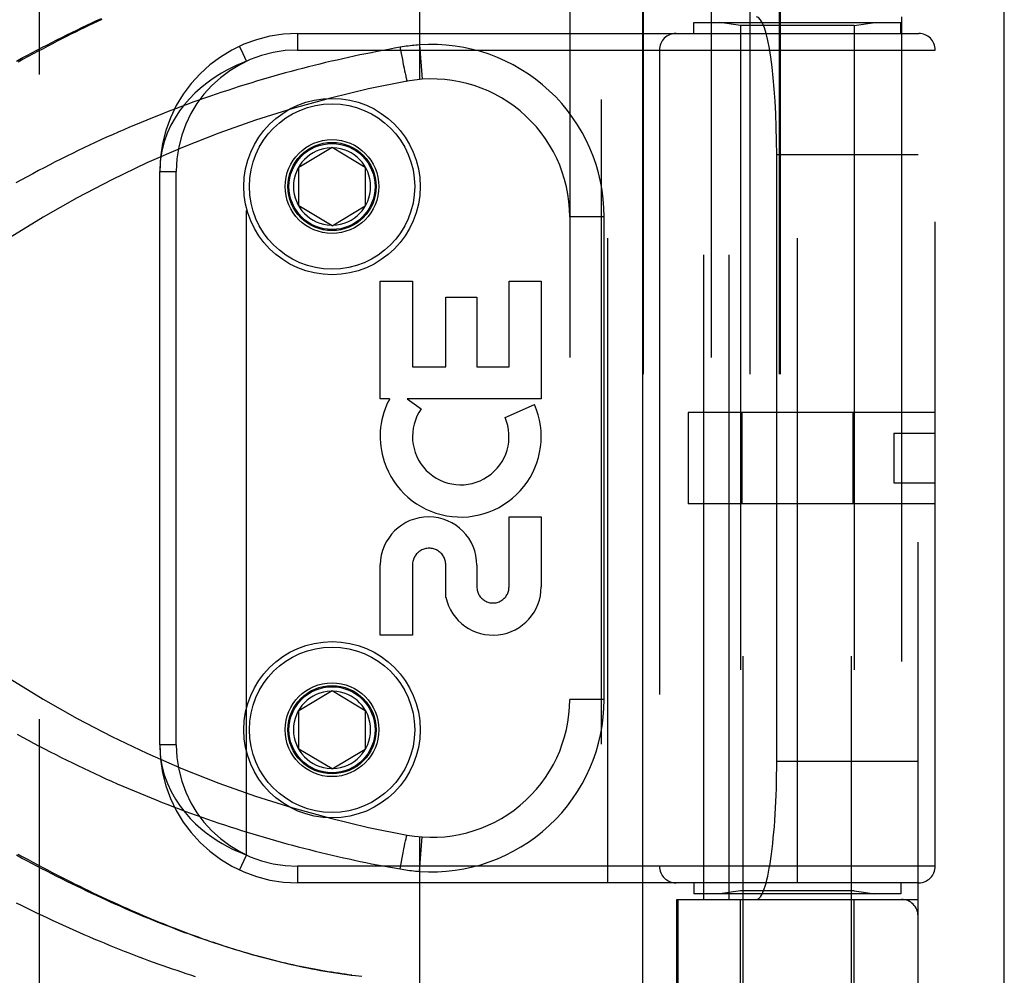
# Model space of a CAD drawing. Header units: inches. Extents: x 0 to 212, y 0 to 138.
# Tile 103 of 256: x 93.35 to 95.13, y 59.01 to 60.74. Entities that reach past the tile are written whole.
import ezdxf

# ---------------------------------------------------------------- set-up
doc = ezdxf.new("R2010")
doc.units = ezdxf.units.IN
doc.header["$LTSCALE"] = 11.6875
doc.header["$MEASUREMENT"] = 0
doc.linetypes.add('HIDDEN', pattern=[0.2, 0.1, -0.1])
doc.layers.get('0').update_dxf_attribs({"linetype": 'CONTINUOUS'})
doc.layers.add('DEFAULT_2', color=8, linetype='HIDDEN')
doc.layers.add('RIGHTHAND_DOOR_ASSEMBLY', color=7, linetype='CONTINUOUS')

msp = doc.modelspace()

# ---------------------------------------------------------------- linework, layer by layer
at = {"color": 3, "linetype": 'Continuous'}
msp.add_line((95.1337, 38.4248), (95.1337, 101.3468), dxfattribs=at)
at = {"layer": 'DEFAULT_2', "color": 8, "linetype": 'HIDDEN'}
msp.add_line((93.3837, 96.8728), (93.3837, 39.7688), dxfattribs=at)
at = {"layer": 'RIGHTHAND_DOOR_ASSEMBLY', "color": 8, "linetype": 'HIDDEN'}
for p, q in [((94.4029, 97.9958), (94.4029, 38.6458)), ((94.6604, 58.4178), (94.6604, 61.6002)), ((94.8564, 58.4178), (94.8564, 61.6002)), ((94.0734, 61.2971), (94.0734, 60.6323)), ((94.3457, 61.2971), (94.3457, 58.5946)), ((94.6022, 61.2971), (94.6022, 58.5946)), ((94.4786, 61.2671), (94.4786, 58.6246)), ((94.6722, 61.2671), (94.6722, 58.6246)), ((94.7252, 61.2671), (94.7252, 58.6246)), ((94.7272, 61.2671), (94.7272, 58.6246)), ((94.9772, 58.6246), (94.9772, 61.2671)), ((94.5709, 60.7358), (94.9459, 60.7358)), ((94.5709, 60.7158), (94.5709, 60.7358)), ((94.5888, 59.1458), (94.5888, 60.7458)), ((94.6554, 60.7305), (94.6179, 60.7358)), ((94.6347, 59.1458), (94.6347, 60.7458)), ((94.8614, 60.7305), (94.8989, 60.7358)), ((94.9459, 60.7158), (94.9459, 60.7358)), ((94.9472, 60.7458), (94.9472, 59.1458)), ((94.8614, 60.7305), (94.6554, 60.7305)), ((94.6554, 60.7305), (94.6554, 59.1611)), ((94.8614, 60.7305), (94.8614, 59.1611)), ((93.8522, 60.7158), (94.9784, 60.7158)), ((93.8522, 60.7158), (93.8522, 60.6858)), ((94.4147, 59.1758), (94.4147, 60.7158)), ((94.7584, 59.1758), (94.7584, 60.7158)), ((93.8522, 60.6858), (95.0084, 60.6858)), ((94.0381, 60.6907), (94.0385, 60.6885)), ((94.0385, 60.6885), (94.0402, 60.6795)), ((94.0734, 60.695), (94.0779, 60.6327)), ((94.5084, 60.6858), (94.5084, 59.2058)), ((95.0084, 59.2058), (95.0084, 60.6858)), ((93.7597, 59.2262), (93.7597, 60.6654)), ((94.0402, 60.6795), (94.0422, 60.6687)), ((94.0422, 60.6687), (94.044, 60.6596)), ((94.044, 60.6596), (94.0453, 60.6531)), ((94.0453, 60.6531), (94.0463, 60.648)), ((94.0463, 60.648), (94.0471, 60.6441)), ((94.0471, 60.6441), (94.0477, 60.6413)), ((94.0477, 60.6413), (94.0483, 60.6387)), ((94.0483, 60.6387), (94.0487, 60.637)), ((94.0487, 60.637), (94.049, 60.6355)), ((94.049, 60.6355), (94.0493, 60.6345)), ((94.0493, 60.6345), (94.0495, 60.6336)), ((94.0495, 60.6336), (94.0497, 60.6328)), ((94.0497, 60.6328), (94.0498, 60.6321)), ((93.8547, 60.4733), (93.9147, 60.5094)), ((93.9147, 60.5094), (93.9747, 60.4733)), ((94.9772, 60.4958), (94.721, 60.4958)), ((94.721, 59.3958), (94.721, 60.4958)), ((93.8547, 60.4033), (93.8547, 60.4733)), ((93.9747, 60.4733), (93.9747, 60.4033)), ((93.6022, 60.4658), (93.6322, 60.4658)), ((93.6022, 59.4258), (93.6022, 60.4658)), ((93.6322, 59.4258), (93.6322, 60.4658)), ((93.9147, 60.3672), (93.8547, 60.4033)), ((93.9147, 60.3672), (93.9747, 60.4033)), ((94.4082, 60.3833), (94.3457, 60.3833)), ((94.4082, 59.5083), (94.4082, 60.3833)), ((94.0022, 60.2668), (94.0606, 60.2668)), ((94.0022, 60.0531), (94.0022, 60.2668)), ((94.0606, 60.2668), (94.0606, 60.1115)), ((94.2356, 60.2668), (94.294, 60.2668)), ((94.2356, 60.1115), (94.2356, 60.2668)), ((94.294, 60.2668), (94.294, 60.0531)), ((94.121, 60.2378), (94.1772, 60.2378)), ((94.121, 60.1115), (94.121, 60.2378)), ((94.1772, 60.2378), (94.1772, 60.1115)), ((94.0606, 60.1115), (94.121, 60.1115)), ((94.1772, 60.1115), (94.2356, 60.1115)), ((94.0191, 60.0531), (94.0022, 60.0531)), ((94.294, 60.0531), (94.051, 60.0531)), ((94.051, 60.0531), (94.0765, 60.0353)), ((94.2284, 60.0197), (94.282, 60.0429)), ((95.0084, 60.0288), (94.5604, 60.0288)), ((94.5604, 60.0288), (94.5604, 59.8628)), ((94.6578, 60.0288), (94.6578, 59.8628)), ((94.859, 60.0288), (94.859, 59.8628)), ((94.9334, 59.9908), (95.0084, 59.9908)), ((94.9334, 59.9908), (94.9334, 59.9008)), ((94.9334, 59.9008), (95.0084, 59.9008)), ((95.0084, 59.8628), (94.5604, 59.8628)), ((94.2356, 59.8395), (94.294, 59.8395)), ((94.2356, 59.7123), (94.2356, 59.8395)), ((94.294, 59.8395), (94.294, 59.7123)), ((94.0022, 59.6251), (94.0022, 59.7522)), ((94.0606, 59.7522), (94.0606, 59.6251)), ((94.121, 59.6934), (94.121, 59.7522)), ((94.1774, 59.7515), (94.1773, 59.7124)), ((94.0606, 59.6251), (94.0022, 59.6251)), ((93.8547, 59.4883), (93.9147, 59.5244)), ((93.9147, 59.5244), (93.9747, 59.4883)), ((94.4082, 59.5083), (94.3457, 59.5083)), ((93.8547, 59.4183), (93.8547, 59.4883)), ((93.9747, 59.4883), (93.9747, 59.4183)), ((93.6322, 59.4258), (93.6022, 59.4258)), ((93.9147, 59.3822), (93.8547, 59.4183)), ((93.9147, 59.3822), (93.9747, 59.4183)), ((94.9772, 59.3958), (94.721, 59.3958)), ((94.0482, 59.2522), (94.0485, 59.254)), ((94.0485, 59.254), (94.0489, 59.2556)), ((94.0489, 59.2556), (94.0491, 59.2566)), ((94.0491, 59.2566), (94.0494, 59.2575)), ((94.0494, 59.2575), (94.0496, 59.2584)), ((94.0734, 59.2593), (94.0734, 58.5946)), ((94.0734, 59.1966), (94.0779, 59.2589)), ((94.0436, 59.2301), (94.0451, 59.2376)), ((94.0451, 59.2376), (94.0462, 59.2428)), ((94.0462, 59.2428), (94.047, 59.2468)), ((94.047, 59.2468), (94.0476, 59.2496)), ((94.0476, 59.2496), (94.0482, 59.2522)), ((93.7471, 59.199), (93.7597, 59.2262)), ((94.04, 59.211), (94.0418, 59.2208)), ((94.0418, 59.2208), (94.0436, 59.2301)), ((95.0084, 59.2058), (93.8522, 59.2058)), ((93.8522, 59.2058), (93.8522, 59.1758)), ((94.0381, 59.2009), (94.04, 59.211)), ((94.9784, 59.1758), (93.8522, 59.1758)), ((94.5709, 59.1758), (94.5709, 59.1558)), ((94.9459, 59.1758), (94.9459, 59.1558)), ((94.5397, 59.1458), (94.9772, 59.1458)), ((94.5397, 58.6246), (94.5397, 59.1458)), ((94.542, 59.1458), (94.542, 58.6246)), ((94.9459, 59.1558), (94.5709, 59.1558)), ((94.6554, 59.1611), (94.6179, 59.1558)), ((94.8614, 59.1611), (94.6554, 59.1611)), ((94.6554, 58.5998), (94.6554, 59.1458)), ((94.8614, 59.1611), (94.8989, 59.1558)), ((94.8614, 58.5998), (94.8614, 59.1458))]:
    msp.add_line(p, q, dxfattribs=at)
at = {"layer": 'RIGHTHAND_DOOR_ASSEMBLY', "color": 3, "linetype": 'Continuous'}
msp.add_line((94.4779, 97.9958), (94.4779, 38.6458), dxfattribs=at)
at = {"layer": 'RIGHTHAND_DOOR_ASSEMBLY', "color": 8, "linetype": 'HIDDEN'}
for points in [[(93.3427, 60.6659), (93.3519, 60.6709), (93.3611, 60.6758), (93.3703, 60.6806), (93.3795, 60.6854), (93.3886, 60.6902), (93.3978, 60.6949), (93.4069, 60.6996), (93.416, 60.7042), (93.4251, 60.7088), (93.4341, 60.7133), (93.4432, 60.7177), (93.4522, 60.7221), (93.4612, 60.7264), (93.4701, 60.7307), (93.479, 60.7349), (93.4879, 60.7391), (93.4967, 60.7432)], [(93.4971, 60.7413), (93.4893, 60.7376), (93.4815, 60.7339), (93.4736, 60.7301), (93.4656, 60.7262), (93.4576, 60.7223), (93.4496, 60.7183), (93.4414, 60.7143), (93.4332, 60.7102), (93.4249, 60.7059), (93.4165, 60.7016), (93.408, 60.6973), (93.3994, 60.6928), (93.3907, 60.6882), (93.3819, 60.6836), (93.373, 60.6789), (93.364, 60.674), (93.3549, 60.6691), (93.3457, 60.664)], [(94.0381, 60.6907), (94.0277, 60.6889), (94.0173, 60.687), (94.0069, 60.6851), (93.9966, 60.6831), (93.9862, 60.681), (93.9758, 60.679), (93.9654, 60.6768), (93.9551, 60.6746), (93.9447, 60.6724), (93.9343, 60.6701), (93.9239, 60.6677), (93.9135, 60.6653), (93.9031, 60.6629), (93.8927, 60.6604), (93.8822, 60.6578), (93.8718, 60.6552), (93.8614, 60.6525), (93.851, 60.6498), (93.8405, 60.647), (93.8301, 60.6442), (93.8196, 60.6413), (93.8092, 60.6383), (93.7987, 60.6353), (93.7883, 60.6323), (93.7778, 60.6291), (93.7674, 60.626), (93.7569, 60.6227), (93.7464, 60.6194), (93.736, 60.6161), (93.7255, 60.6127), (93.715, 60.6092), (93.7045, 60.6057), (93.6941, 60.6021), (93.6836, 60.5985), (93.6731, 60.5948), (93.6626, 60.591), (93.6522, 60.5872), (93.6417, 60.5833), (93.6312, 60.5794), (93.6208, 60.5754), (93.6103, 60.5714), (93.5999, 60.5672), (93.5894, 60.5631), (93.579, 60.5588), (93.5685, 60.5546), (93.5581, 60.5502), (93.5477, 60.5458), (93.5373, 60.5413), (93.5268, 60.5368), (93.5164, 60.5322), (93.506, 60.5276), (93.4957, 60.5228), (93.4853, 60.5181), (93.4749, 60.5132), (93.4646, 60.5084), (93.4542, 60.5034), (93.4439, 60.4984), (93.4336, 60.4933), (93.4233, 60.4882), (93.413, 60.483), (93.4028, 60.4777), (93.3925, 60.4724), (93.3823, 60.4671), (93.3721, 60.4616), (93.3619, 60.4561), (93.3517, 60.4506), (93.3416, 60.445)], [(93.7475, 60.6917), (93.7471, 60.6924), (93.7471, 60.6926)], [(93.7597, 60.6654), (93.7534, 60.679), (93.7475, 60.6917)], [(94.0734, 60.695), (94.0699, 60.6947), (94.0664, 60.6945), (94.0631, 60.6941), (94.0598, 60.6938), (94.0563, 60.6934), (94.0528, 60.693), (94.0492, 60.6925), (94.0455, 60.6919), (94.0418, 60.6914), (94.0381, 60.6907)], [(93.7597, 60.6654), (93.7512, 60.6621), (93.7424, 60.6583), (93.7334, 60.6541), (93.724, 60.6493), (93.7145, 60.644), (93.7049, 60.638), (93.6951, 60.6314), (93.6853, 60.6241), (93.6755, 60.6161), (93.6658, 60.6073), (93.6563, 60.5976), (93.6472, 60.5871), (93.6384, 60.5756), (93.6302, 60.5631), (93.6227, 60.5496), (93.616, 60.535), (93.6103, 60.5193), (93.606, 60.5024), (93.6032, 60.4846), (93.6022, 60.4658)], [(94.0498, 60.6321), (94.0499, 60.6318), (94.05, 60.6315), (94.0501, 60.6312), (94.0502, 60.6309), (94.0503, 60.6307), (94.0503, 60.6304), (94.0504, 60.6302), (94.0504, 60.63), (94.0505, 60.6299), (94.0506, 60.6297), (94.0506, 60.6296), (94.0507, 60.6295), (94.0507, 60.6294), (94.0507, 60.6293), (94.0508, 60.6293), (94.0508, 60.6293), (94.0508, 60.6292)], [(93.3437, 59.4454), (93.3536, 59.44), (93.3636, 59.4345), (93.3736, 59.4292), (93.3836, 59.4238), (93.3936, 59.4186), (93.4037, 59.4134), (93.4137, 59.4083), (93.4238, 59.4032), (93.4339, 59.3982), (93.444, 59.3932), (93.4541, 59.3883), (93.4642, 59.3834), (93.4744, 59.3786), (93.4845, 59.3739), (93.4947, 59.3692), (93.5048, 59.3646), (93.515, 59.36), (93.5252, 59.3555), (93.5354, 59.3511), (93.5456, 59.3467), (93.5558, 59.3424), (93.566, 59.3381), (93.5763, 59.3339), (93.5865, 59.3297), (93.5968, 59.3256), (93.607, 59.3215), (93.6173, 59.3176), (93.6275, 59.3136), (93.6378, 59.3097), (93.648, 59.3059), (93.6583, 59.3022), (93.6686, 59.2984), (93.6788, 59.2948), (93.6891, 59.2912), (93.6994, 59.2877), (93.7097, 59.2842), (93.72, 59.2807), (93.7302, 59.2774), (93.7405, 59.2741), (93.7508, 59.2708), (93.761, 59.2676), (93.7713, 59.2644), (93.7816, 59.2613), (93.7918, 59.2583), (93.8021, 59.2553), (93.8124, 59.2524), (93.8226, 59.2495), (93.8329, 59.2467), (93.8431, 59.2439), (93.8534, 59.2412), (93.8636, 59.2385), (93.8739, 59.2359), (93.8841, 59.2333), (93.8944, 59.2308), (93.9046, 59.2284), (93.9148, 59.226), (93.925, 59.2236), (93.9353, 59.2213), (93.9455, 59.219), (93.9557, 59.2168), (93.9659, 59.2147), (93.9761, 59.2126), (93.9864, 59.2105), (93.9967, 59.2085), (94.007, 59.2065), (94.0174, 59.2046), (94.0277, 59.2027), (94.0381, 59.2009)], [(93.6022, 59.4258), (93.6032, 59.4067), (93.606, 59.3887), (93.6105, 59.3718), (93.6162, 59.3559), (93.6231, 59.3411), (93.6309, 59.3273), (93.6394, 59.3147), (93.6483, 59.3031), (93.6577, 59.2926), (93.6672, 59.283), (93.677, 59.2742), (93.6868, 59.2663), (93.6965, 59.2591), (93.7062, 59.2527), (93.7158, 59.2469), (93.7251, 59.2417), (93.7342, 59.2371), (93.743, 59.233), (93.7515, 59.2294), (93.7597, 59.2262)], [(94.0496, 59.2584), (94.0498, 59.2591), (94.0498, 59.2595), (94.0499, 59.2598), (94.05, 59.2601), (94.0501, 59.2604), (94.0502, 59.2607), (94.0503, 59.2609), (94.0503, 59.2612), (94.0504, 59.2614), (94.0504, 59.2616), (94.0505, 59.2617), (94.0506, 59.2619), (94.0506, 59.262), (94.0507, 59.2621), (94.0507, 59.2622), (94.0507, 59.2623), (94.0508, 59.2623), (94.0508, 59.2624), (94.0508, 59.2624)], [(93.9507, 59.0084), (93.9446, 59.0092), (93.9386, 59.01), (93.9325, 59.0108), (93.9264, 59.0117), (93.9202, 59.0126), (93.9141, 59.0136), (93.9079, 59.0146), (93.9016, 59.0156), (93.8953, 59.0167), (93.889, 59.0179), (93.8827, 59.019), (93.8763, 59.0202), (93.8699, 59.0215), (93.8634, 59.0228), (93.8569, 59.0241), (93.8504, 59.0255), (93.8438, 59.027), (93.8372, 59.0284), (93.8306, 59.03), (93.8238, 59.0315), (93.8171, 59.0332), (93.8103, 59.0348), (93.8035, 59.0366), (93.7966, 59.0383), (93.7896, 59.0402), (93.7826, 59.0421), (93.7756, 59.044), (93.7685, 59.046), (93.7614, 59.048), (93.7542, 59.0501), (93.747, 59.0522), (93.7397, 59.0544), (93.7323, 59.0567), (93.7249, 59.059), (93.7175, 59.0614), (93.71, 59.0638), (93.7024, 59.0663), (93.6948, 59.0689), (93.6872, 59.0715), (93.6795, 59.0741), (93.6717, 59.0768), (93.6639, 59.0796), (93.656, 59.0825), (93.6481, 59.0854), (93.6401, 59.0884), (93.632, 59.0914), (93.624, 59.0945), (93.6158, 59.0976), (93.6076, 59.1009), (93.5994, 59.1041), (93.5911, 59.1075), (93.5827, 59.1109), (93.5743, 59.1144), (93.5659, 59.1179), (93.5574, 59.1215), (93.5489, 59.1252), (93.5403, 59.1289), (93.5316, 59.1327), (93.523, 59.1365), (93.5143, 59.1404), (93.5055, 59.1444), (93.4967, 59.1484), (93.4879, 59.1525), (93.479, 59.1567), (93.4701, 59.1609), (93.4612, 59.1652), (93.4522, 59.1695), (93.4432, 59.1739), (93.4341, 59.1783), (93.4251, 59.1828), (93.416, 59.1874), (93.4069, 59.192), (93.3978, 59.1967), (93.3886, 59.2014), (93.3795, 59.2062), (93.3703, 59.211), (93.3611, 59.2158), (93.3519, 59.2207), (93.3427, 59.2257)], [(93.3451, 59.2279), (93.3544, 59.2228), (93.3635, 59.2179), (93.3725, 59.213), (93.3814, 59.2083), (93.3902, 59.2036), (93.3989, 59.1991), (93.4075, 59.1946), (93.416, 59.1902), (93.4245, 59.1859), (93.4328, 59.1817), (93.441, 59.1775), (93.4492, 59.1735), (93.4573, 59.1695), (93.4653, 59.1656), (93.4732, 59.1617), (93.4811, 59.1579), (93.489, 59.1542), (93.4968, 59.1505), (93.5045, 59.1469), (93.5122, 59.1433), (93.5198, 59.1398), (93.5274, 59.1364), (93.535, 59.133), (93.5425, 59.1296), (93.5499, 59.1264), (93.5573, 59.1231), (93.5647, 59.1199), (93.572, 59.1168), (93.5793, 59.1137), (93.5866, 59.1107), (93.5938, 59.1077), (93.6011, 59.1047), (93.6083, 59.1018), (93.6154, 59.0989), (93.6225, 59.0961), (93.6296, 59.0934), (93.6367, 59.0906), (93.6438, 59.0879), (93.6508, 59.0853), (93.6578, 59.0827), (93.6648, 59.0801), (93.6718, 59.0776), (93.6788, 59.0751), (93.6858, 59.0727), (93.6927, 59.0702), (93.6997, 59.0679), (93.7066, 59.0655), (93.7135, 59.0632), (93.7205, 59.061), (93.7274, 59.0587), (93.7343, 59.0566), (93.7413, 59.0544), (93.7483, 59.0523), (93.7552, 59.0502), (93.7622, 59.0481), (93.7693, 59.0461), (93.7763, 59.0441), (93.7833, 59.0422), (93.7904, 59.0402), (93.7975, 59.0383), (93.8046, 59.0365), (93.8117, 59.0347), (93.8189, 59.0329), (93.8261, 59.0312), (93.8334, 59.0295), (93.8406, 59.0278), (93.848, 59.0262), (93.8553, 59.0246), (93.8628, 59.023), (93.8704, 59.0215), (93.8781, 59.02), (93.8858, 59.0185), (93.8936, 59.0171), (93.9015, 59.0157), (93.9094, 59.0144), (93.9174, 59.0131), (93.9254, 59.0119), (93.9334, 59.0107), (93.9414, 59.0096), (93.9495, 59.0086)], [(94.0381, 59.2009), (94.0416, 59.2003), (94.045, 59.1997), (94.0483, 59.1992), (94.0516, 59.1988), (94.0551, 59.1983), (94.0586, 59.1979), (94.0622, 59.1975), (94.0659, 59.1972), (94.0697, 59.1969), (94.0734, 59.1966)], [(93.667, 59.0056), (93.6588, 59.0082), (93.6505, 59.0109), (93.6421, 59.0137), (93.6337, 59.0165), (93.6253, 59.0193), (93.6168, 59.0223), (93.6083, 59.0252), (93.5997, 59.0283), (93.591, 59.0314), (93.5823, 59.0346), (93.5736, 59.0378), (93.5648, 59.0412), (93.556, 59.0445), (93.5471, 59.048), (93.5382, 59.0515), (93.5292, 59.055), (93.5202, 59.0586), (93.5112, 59.0623), (93.5021, 59.0661), (93.4929, 59.0699), (93.4837, 59.0738), (93.4745, 59.0777), (93.4653, 59.0817), (93.456, 59.0858), (93.4467, 59.0899), (93.4373, 59.0941), (93.4279, 59.0983), (93.4185, 59.1026), (93.4091, 59.107), (93.3996, 59.1114), (93.3901, 59.1159), (93.3806, 59.1204), (93.3711, 59.125), (93.3615, 59.1297), (93.3519, 59.1344), (93.3424, 59.1391)], [(93.9495, 59.0086), (93.9575, 59.0076), (93.9686, 59.0064)]]:
    msp.add_lwpolyline(points, dxfattribs=at)
for centre, radius in [((93.9147, 60.4383), 0.1599), ((93.9147, 60.4383), 0.1499), ((93.9147, 60.4383), 0.085), ((93.9147, 60.4383), 0.08), ((93.9147, 60.4383), 0.078), ((93.9147, 59.4533), 0.1599), ((93.9147, 59.4533), 0.1499), ((93.9147, 59.4533), 0.085), ((93.9147, 59.4533), 0.08), ((93.9147, 59.4533), 0.078)]:
    msp.add_circle(centre, radius, dxfattribs=at)
for centre, radius, start, end in [((93.8522, 60.4658), 0.25, 90, 180), ((94.5384, 60.6858), 0.03, 90, 180), ((94.9784, 60.6858), 0.03, 0, 90), ((93.8522, 60.4658), 0.22, 90, 180), ((94.0957, 60.3833), 0.3125, 0, 94.0875), ((94.4096, 58.6617), 2, 100.3342, 132.7959), ((94.0957, 60.3833), 0.25, 0, 100.3342), ((93.9147, 60.4383), 0.07, 91.4692, 268.5308), ((93.9147, 60.4383), 0.07, 271.4692, 88.5308), ((94.145, 59.9851), 0.1431, 153.8028, 198.5861), ((94.1481, 59.9849), 0.1459, 198.1268, 23.4014), ((94.1481, 59.9849), 0.1459, 152.1494, 154.2621), ((94.1481, 59.9849), 0.0875, 144.8915, 23.4014), ((94.0898, 59.7516), 0.0876, 359.9462, 179.5965), ((94.0908, 59.7522), 0.0302, 359.9714, 180.0286), ((94.4096, 61.2299), 2, 227.2041, 259.6658), ((94.2065, 59.7124), 0.0875, 192.5167, 359.9756), ((94.2065, 59.7123), 0.0291, 179.9462, 360), ((93.9147, 59.4533), 0.07, 91.4692, 268.5308), ((93.9147, 59.4533), 0.07, 271.4692, 88.5308), ((94.0957, 59.5083), 0.25, 259.6658, 360), ((94.0957, 59.5083), 0.3125, 265.9125, 360), ((93.8522, 59.4258), 0.25, 180, 270), ((93.8522, 59.4258), 0.22, 180, 270), ((94.5384, 59.2058), 0.03, 180, 270), ((94.9784, 59.2058), 0.03, 270, 360), ((94.9472, 59.1158), 0.03, 0, 90)]:
    msp.add_arc(centre, radius, start, end, dxfattribs=at)
for centre, start_param, end_param in [((94.6843, 60.4958), -1.570796, 0), ((94.6843, 59.3958), -3.141593, -1.570796)]:
    msp.add_ellipse(centre, major_axis=(0, 0.25), ratio=0.146965, start_param=start_param, end_param=end_param, dxfattribs=at)

doc.saveas('drawing.dxf')
